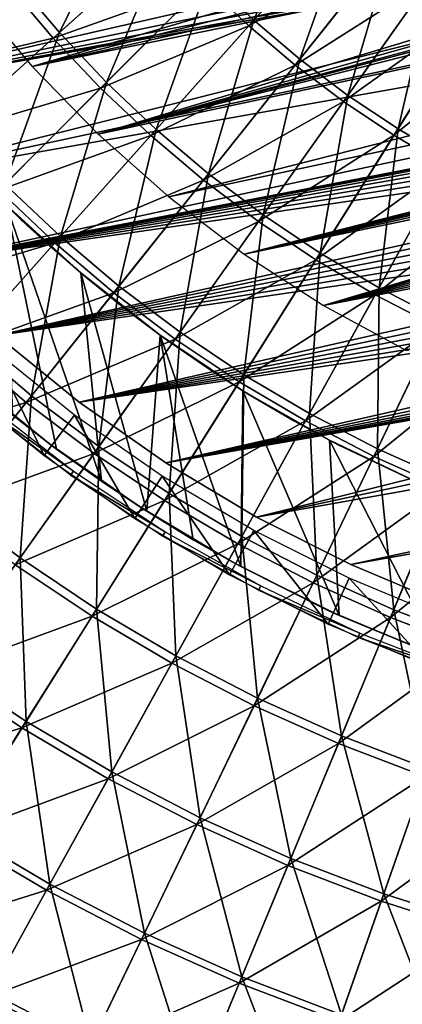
# Model space of a CAD drawing. Header units: millimetres. Extents: x -63 to 63, y -63 to 63.
# Tile 49 of 107: x -18.61 to -11.11, y -34.95 to -15.68. Entities that reach past the tile are written whole.
import ezdxf

# ---------------------------------------------------------------- set-up
doc = ezdxf.new("R2010")
doc.units = ezdxf.units.MM
doc.header["$LTSCALE"] = 106.095679
for name, color, linetype in [('12', 7, 'CONTINUOUS'), ('14', 7, 'CONTINUOUS'), ('16', 7, 'CONTINUOUS'), ('18', 7, 'CONTINUOUS'), ('2', 7, 'CONTINUOUS'), ('21', 7, 'CONTINUOUS'), ('24', 7, 'CONTINUOUS'), ('25', 7, 'CONTINUOUS'), ('4', 7, 'CONTINUOUS'), ('6', 7, 'CONTINUOUS')]:
    doc.layers.add(name, color=color, linetype=linetype)

msp = doc.modelspace()

# ---------------------------------------------------------------- linework, layer by layer
at = {"layer": '12', "linetype": 'Continuous'}
for points in [[(-14.985, -14.985, 12.603), (-12.165, -13.612, 13.614), (-14.121, -15.801, 12.603), (-14.985, -14.985, 12.603)], [(-12.165, -13.612, 13.614), (-11.382, -14.273, 13.614), (-14.121, -15.801, 12.603), (-12.165, -13.612, 13.614)], [(-18.82, -15.009, 11.442), (-15.801, -14.121, 12.603), (-17.949, -16.04, 11.442), (-18.82, -15.009, 11.442)], [(-15.801, -14.121, 12.603), (-14.985, -14.985, 12.603), (-17.949, -16.04, 11.442), (-15.801, -14.121, 12.603)], [(-14.121, -15.801, 12.603), (-11.382, -14.273, 13.614), (-13.213, -16.568, 12.603), (-14.121, -15.801, 12.603)], [(-11.382, -14.273, 13.614), (-10.564, -14.889, 13.614), (-13.213, -16.568, 12.603), (-11.382, -14.273, 13.614)], [(-18.82, -15.009, 11.442), (-17.949, -16.04, 11.442), (-21.023, -16.765, 10.136), (-18.82, -15.009, 11.442)], [(-17.949, -16.04, 11.442), (-14.985, -14.985, 12.603), (-17.022, -17.022, 11.442), (-17.949, -16.04, 11.442)], [(-14.985, -14.985, 12.603), (-14.121, -15.801, 12.603), (-17.022, -17.022, 11.442), (-14.985, -14.985, 12.603)], [(-13.213, -16.568, 12.603), (-10.564, -14.889, 13.614), (-12.263, -17.283, 12.603), (-13.213, -16.568, 12.603)], [(-10.564, -14.889, 13.614), (-9.713, -15.457, 13.614), (-12.263, -17.283, 12.603), (-10.564, -14.889, 13.614)], [(-12.263, -17.283, 12.603), (-9.713, -15.457, 13.614), (-11.275, -17.943, 12.603), (-12.263, -17.283, 12.603)], [(-9.713, -15.457, 13.614), (-8.831, -15.978, 13.614), (-11.275, -17.943, 12.603), (-9.713, -15.457, 13.614)], [(-17.022, -17.022, 11.442), (-14.121, -15.801, 12.603), (-16.04, -17.949, 11.442), (-17.022, -17.022, 11.442)], [(-14.121, -15.801, 12.603), (-13.213, -16.568, 12.603), (-16.04, -17.949, 11.442), (-14.121, -15.801, 12.603)], [(-11.275, -17.943, 12.603), (-8.831, -15.978, 13.614), (-10.251, -18.547, 12.603), (-11.275, -17.943, 12.603)], [(-21.023, -16.765, 10.136), (-17.949, -16.04, 11.442), (-20.05, -17.918, 10.136), (-21.023, -16.765, 10.136)], [(-17.949, -16.04, 11.442), (-17.022, -17.022, 11.442), (-20.05, -17.918, 10.136), (-17.949, -16.04, 11.442)], [(-16.04, -17.949, 11.442), (-13.213, -16.568, 12.603), (-15.009, -18.82, 11.442), (-16.04, -17.949, 11.442)], [(-13.213, -16.568, 12.603), (-12.263, -17.283, 12.603), (-15.009, -18.82, 11.442), (-13.213, -16.568, 12.603)], [(-20.05, -17.918, 10.136), (-17.022, -17.022, 11.442), (-19.014, -19.014, 10.136), (-20.05, -17.918, 10.136)], [(-17.022, -17.022, 11.442), (-16.04, -17.949, 11.442), (-19.014, -19.014, 10.136), (-17.022, -17.022, 11.442)], [(-15.009, -18.82, 11.442), (-12.263, -17.283, 12.603), (-13.93, -19.632, 11.442), (-15.009, -18.82, 11.442)], [(-12.263, -17.283, 12.603), (-11.275, -17.943, 12.603), (-13.93, -19.632, 11.442), (-12.263, -17.283, 12.603)], [(-19.014, -19.014, 10.136), (-16.04, -17.949, 11.442), (-17.918, -20.05, 10.136), (-19.014, -19.014, 10.136)], [(-16.04, -17.949, 11.442), (-15.009, -18.82, 11.442), (-17.918, -20.05, 10.136), (-16.04, -17.949, 11.442)], [(-13.93, -19.632, 11.442), (-11.275, -17.943, 12.603), (-12.807, -20.382, 11.442), (-13.93, -19.632, 11.442)], [(-11.275, -17.943, 12.603), (-10.251, -18.547, 12.603), (-12.807, -20.382, 11.442), (-11.275, -17.943, 12.603)], [(-12.807, -20.382, 11.442), (-10.251, -18.547, 12.603), (-11.644, -21.068, 11.442), (-12.807, -20.382, 11.442)], [(-10.251, -18.547, 12.603), (-9.195, -19.093, 12.603), (-11.644, -21.068, 11.442), (-10.251, -18.547, 12.603)], [(-17.918, -20.05, 10.136), (-15.009, -18.82, 11.442), (-16.765, -21.023, 10.136), (-17.918, -20.05, 10.136)], [(-15.009, -18.82, 11.442), (-13.93, -19.632, 11.442), (-16.765, -21.023, 10.136), (-15.009, -18.82, 11.442)], [(-19.014, -19.014, 10.136), (-17.918, -20.05, 10.136), (-20.956, -20.956, 8.688), (-19.014, -19.014, 10.136)], [(-11.644, -21.068, 11.442), (-9.195, -19.093, 12.603), (-10.444, -21.688, 11.442), (-11.644, -21.068, 11.442)], [(-16.765, -21.023, 10.136), (-13.93, -19.632, 11.442), (-15.56, -21.93, 10.136), (-16.765, -21.023, 10.136)], [(-13.93, -19.632, 11.442), (-12.807, -20.382, 11.442), (-15.56, -21.93, 10.136), (-13.93, -19.632, 11.442)], [(-20.956, -20.956, 8.688), (-17.918, -20.05, 10.136), (-19.748, -22.098, 8.688), (-20.956, -20.956, 8.688)], [(-17.918, -20.05, 10.136), (-16.765, -21.023, 10.136), (-19.748, -22.098, 8.688), (-17.918, -20.05, 10.136)], [(-15.56, -21.93, 10.136), (-12.807, -20.382, 11.442), (-14.306, -22.768, 10.136), (-15.56, -21.93, 10.136)], [(-12.807, -20.382, 11.442), (-11.644, -21.068, 11.442), (-14.306, -22.768, 10.136), (-12.807, -20.382, 11.442)], [(-19.748, -22.098, 8.688), (-16.765, -21.023, 10.136), (-18.478, -23.17, 8.688), (-19.748, -22.098, 8.688)], [(-16.765, -21.023, 10.136), (-15.56, -21.93, 10.136), (-18.478, -23.17, 8.688), (-16.765, -21.023, 10.136)], [(-14.306, -22.768, 10.136), (-11.644, -21.068, 11.442), (-13.007, -23.534, 10.136), (-14.306, -22.768, 10.136)], [(-11.644, -21.068, 11.442), (-10.444, -21.688, 11.442), (-13.007, -23.534, 10.136), (-11.644, -21.068, 11.442)], [(-13.007, -23.534, 10.136), (-10.444, -21.688, 11.442), (-11.667, -24.226, 10.136), (-13.007, -23.534, 10.136)], [(-10.444, -21.688, 11.442), (-9.212, -22.24, 11.442), (-11.667, -24.226, 10.136), (-10.444, -21.688, 11.442)], [(-18.478, -23.17, 8.688), (-15.56, -21.93, 10.136), (-17.149, -24.17, 8.688), (-18.478, -23.17, 8.688)], [(-15.56, -21.93, 10.136), (-14.306, -22.768, 10.136), (-17.149, -24.17, 8.688), (-15.56, -21.93, 10.136)], [(-19.748, -22.098, 8.688), (-18.478, -23.17, 8.688), (-21.526, -24.088, 7.1), (-19.748, -22.098, 8.688)], [(-11.667, -24.226, 10.136), (-9.212, -22.24, 11.442), (-10.29, -24.842, 10.136), (-11.667, -24.226, 10.136)], [(-17.149, -24.17, 8.688), (-14.306, -22.768, 10.136), (-15.767, -25.093, 8.688), (-17.149, -24.17, 8.688)], [(-14.306, -22.768, 10.136), (-13.007, -23.534, 10.136), (-15.767, -25.093, 8.688), (-14.306, -22.768, 10.136)], [(-21.526, -24.088, 7.1), (-18.478, -23.17, 8.688), (-20.142, -25.257, 7.1), (-21.526, -24.088, 7.1)], [(-18.478, -23.17, 8.688), (-17.149, -24.17, 8.688), (-20.142, -25.257, 7.1), (-18.478, -23.17, 8.688)], [(-15.767, -25.093, 8.688), (-13.007, -23.534, 10.136), (-14.335, -25.938, 8.688), (-15.767, -25.093, 8.688)], [(-13.007, -23.534, 10.136), (-11.667, -24.226, 10.136), (-14.335, -25.938, 8.688), (-13.007, -23.534, 10.136)], [(-20.142, -25.257, 7.1), (-17.149, -24.17, 8.688), (-18.694, -26.346, 7.1), (-20.142, -25.257, 7.1)], [(-17.149, -24.17, 8.688), (-15.767, -25.093, 8.688), (-18.694, -26.346, 7.1), (-17.149, -24.17, 8.688)], [(-14.335, -25.938, 8.688), (-11.667, -24.226, 10.136), (-12.859, -26.701, 8.688), (-14.335, -25.938, 8.688)], [(-11.667, -24.226, 10.136), (-10.29, -24.842, 10.136), (-12.859, -26.701, 8.688), (-11.667, -24.226, 10.136)], [(-12.859, -26.701, 8.688), (-10.29, -24.842, 10.136), (-11.341, -27.38, 8.688), (-12.859, -26.701, 8.688)], [(-10.29, -24.842, 10.136), (-8.881, -25.38, 10.136), (-11.341, -27.38, 8.688), (-10.29, -24.842, 10.136)], [(-18.694, -26.346, 7.1), (-15.767, -25.093, 8.688), (-17.187, -27.353, 7.1), (-18.694, -26.346, 7.1)], [(-15.767, -25.093, 8.688), (-14.335, -25.938, 8.688), (-17.187, -27.353, 7.1), (-15.767, -25.093, 8.688)], [(-11.341, -27.38, 8.688), (-8.881, -25.38, 10.136), (-9.788, -27.973, 8.688), (-11.341, -27.38, 8.688)], [(-17.187, -27.353, 7.1), (-14.335, -25.938, 8.688), (-15.626, -28.274, 7.1), (-17.187, -27.353, 7.1)], [(-14.335, -25.938, 8.688), (-12.859, -26.701, 8.688), (-15.626, -28.274, 7.1), (-14.335, -25.938, 8.688)], [(-18.694, -26.346, 7.1), (-17.187, -27.353, 7.1), (-20.189, -28.454, 5.378), (-18.694, -26.346, 7.1)], [(-15.626, -28.274, 7.1), (-12.859, -26.701, 8.688), (-14.016, -29.106, 7.1), (-15.626, -28.274, 7.1)], [(-12.859, -26.701, 8.688), (-11.341, -27.38, 8.688), (-14.016, -29.106, 7.1), (-12.859, -26.701, 8.688)], [(-20.189, -28.454, 5.378), (-17.187, -27.353, 7.1), (-18.562, -29.541, 5.378), (-20.189, -28.454, 5.378)], [(-17.187, -27.353, 7.1), (-15.626, -28.274, 7.1), (-18.562, -29.541, 5.378), (-17.187, -27.353, 7.1)], [(-14.016, -29.106, 7.1), (-11.341, -27.38, 8.688), (-12.362, -29.846, 7.1), (-14.016, -29.106, 7.1)], [(-11.341, -27.38, 8.688), (-9.788, -27.973, 8.688), (-12.362, -29.846, 7.1), (-11.341, -27.38, 8.688)], [(-12.362, -29.846, 7.1), (-9.788, -27.973, 8.688), (-10.67, -30.492, 7.1), (-12.362, -29.846, 7.1)], [(-18.562, -29.541, 5.378), (-15.626, -28.274, 7.1), (-16.876, -30.535, 5.378), (-18.562, -29.541, 5.378)], [(-15.626, -28.274, 7.1), (-14.016, -29.106, 7.1), (-16.876, -30.535, 5.378), (-15.626, -28.274, 7.1)], [(-20.189, -28.454, 5.378), (-18.562, -29.541, 5.378), (-21.631, -30.487, 3.526), (-20.189, -28.454, 5.378)], [(-16.876, -30.535, 5.378), (-14.016, -29.106, 7.1), (-15.138, -31.434, 5.378), (-16.876, -30.535, 5.378)], [(-14.016, -29.106, 7.1), (-12.362, -29.846, 7.1), (-15.138, -31.434, 5.378), (-14.016, -29.106, 7.1)], [(-21.631, -30.487, 3.526), (-18.562, -29.541, 5.378), (-19.888, -31.651, 3.526), (-21.631, -30.487, 3.526)], [(-18.562, -29.541, 5.378), (-16.876, -30.535, 5.378), (-19.888, -31.651, 3.526), (-18.562, -29.541, 5.378)], [(-15.138, -31.434, 5.378), (-12.362, -29.846, 7.1), (-13.351, -32.233, 5.378), (-15.138, -31.434, 5.378)], [(-12.362, -29.846, 7.1), (-10.67, -30.492, 7.1), (-13.351, -32.233, 5.378), (-12.362, -29.846, 7.1)], [(-19.888, -31.651, 3.526), (-16.876, -30.535, 5.378), (-18.082, -32.717, 3.526), (-19.888, -31.651, 3.526)], [(-16.876, -30.535, 5.378), (-15.138, -31.434, 5.378), (-18.082, -32.717, 3.526), (-16.876, -30.535, 5.378)], [(-13.351, -32.233, 5.378), (-10.67, -30.492, 7.1), (-11.523, -32.931, 5.378), (-13.351, -32.233, 5.378)], [(-10.67, -30.492, 7.1), (-8.943, -31.042, 7.1), (-11.523, -32.931, 5.378), (-10.67, -30.492, 7.1)], [(-11.523, -32.931, 5.378), (-8.943, -31.042, 7.1), (-9.658, -33.525, 5.378), (-11.523, -32.931, 5.378)], [(-18.082, -32.717, 3.526), (-15.138, -31.434, 5.378), (-16.219, -33.679, 3.526), (-18.082, -32.717, 3.526)], [(-15.138, -31.434, 5.378), (-13.351, -32.233, 5.378), (-16.219, -33.679, 3.526), (-15.138, -31.434, 5.378)], [(-19.888, -31.651, 3.526), (-18.082, -32.717, 3.526), (-21.162, -33.679, 1.548), (-19.888, -31.651, 3.526)], [(-16.219, -33.679, 3.526), (-13.351, -32.233, 5.378), (-14.305, -34.536, 3.526), (-16.219, -33.679, 3.526)], [(-13.351, -32.233, 5.378), (-11.523, -32.931, 5.378), (-14.305, -34.536, 3.526), (-13.351, -32.233, 5.378)], [(-21.162, -33.679, 1.548), (-18.082, -32.717, 3.526), (-19.24, -34.812, 1.548), (-21.162, -33.679, 1.548)], [(-18.082, -32.717, 3.526), (-16.219, -33.679, 3.526), (-19.24, -34.812, 1.548), (-18.082, -32.717, 3.526)], [(-14.305, -34.536, 3.526), (-11.523, -32.931, 5.378), (-12.346, -35.283, 3.526), (-14.305, -34.536, 3.526)], [(-11.523, -32.931, 5.378), (-9.658, -33.525, 5.378), (-12.346, -35.283, 3.526), (-11.523, -32.931, 5.378)], [(-12.346, -35.283, 3.526), (-9.658, -33.525, 5.378), (-10.348, -35.92, 3.526), (-12.346, -35.283, 3.526)], [(-19.24, -34.812, 1.548), (-16.219, -33.679, 3.526), (-17.258, -35.836, 1.548), (-19.24, -34.812, 1.548)], [(-16.219, -33.679, 3.526), (-14.305, -34.536, 3.526), (-17.258, -35.836, 1.548), (-16.219, -33.679, 3.526)], [(-17.258, -35.836, 1.548), (-14.305, -34.536, 3.526), (-15.221, -36.748, 1.548), (-17.258, -35.836, 1.548)], [(-14.305, -34.536, 3.526), (-12.346, -35.283, 3.526), (-15.221, -36.748, 1.548), (-14.305, -34.536, 3.526)], [(-19.24, -34.812, 1.548), (-17.258, -35.836, 1.548), (-20.348, -36.816, -0.549), (-19.24, -34.812, 1.548)]]:
    msp.add_3dface(points, dxfattribs=at)
at = {"layer": '14', "color": 251, "linetype": 'Continuous', "true_color": 0x4c4c4c}
for points in [[(-18.023, -23.983, -36), (-19.685, -22.639, -36), (-18.74, -23.42, -236), (-18.023, -23.983, -36)], [(-17.883, -24.083, -236), (-18.023, -23.983, -36), (-18.74, -23.42, -236), (-17.883, -24.083, -236)], [(-16.273, -25.203, -36), (-18.023, -23.983, -36), (-17.007, -24.711, -236), (-16.273, -25.203, -36)], [(-17.007, -24.711, -236), (-18.023, -23.983, -36), (-17.883, -24.083, -236), (-17.007, -24.711, -236)], [(-16.118, -25.302, -236), (-16.273, -25.203, -36), (-17.007, -24.711, -236), (-16.118, -25.302, -236)], [(-14.447, -26.293, -36), (-16.273, -25.203, -36), (-15.209, -25.859, -236), (-14.447, -26.293, -36)], [(-15.209, -25.859, -236), (-16.273, -25.203, -36), (-16.118, -25.302, -236), (-15.209, -25.859, -236)], [(-14.276, -26.385, -236), (-14.447, -26.293, -36), (-15.209, -25.859, -236), (-14.276, -26.385, -236)], [(-12.552, -27.248, -36), (-14.447, -26.293, -36), (-14.276, -26.385, -236), (-12.552, -27.248, -36)], [(-12.35, -27.338, -236), (-12.552, -27.248, -36), (-14.276, -26.385, -236), (-12.35, -27.338, -236)], [(-10.594, -28.067, -36), (-12.552, -27.248, -36), (-12.35, -27.338, -236), (-10.594, -28.067, -36)], [(-10.369, -28.15, -236), (-10.594, -28.067, -36), (-12.35, -27.338, -236), (-10.369, -28.15, -236)]]:
    msp.add_3dface(points, dxfattribs=at)
at = {"layer": '16', "color": 251, "linetype": 'Continuous', "true_color": 0x4c4c4c}
for points in [[(-18.468, -19.696, -222.797), (-18.457, -19.706, -222.5), (-18.873, -19.306, -236), (-18.468, -19.696, -222.797)], [(-18.873, -19.306, -236), (-18.457, -19.706, -222.5), (-17.408, -20.634, -236), (-18.873, -19.306, -236)], [(-18.508, -19.659, -223.084), (-18.468, -19.696, -222.797), (-18.873, -19.306, -236), (-18.508, -19.659, -223.084)], [(-18.576, -19.594, -223.361), (-18.508, -19.659, -223.084), (-18.873, -19.306, -236), (-18.576, -19.594, -223.361)], [(-18.676, -19.499, -223.633), (-18.576, -19.594, -223.361), (-18.873, -19.306, -236), (-18.676, -19.499, -223.633)], [(-18.79, -19.389, -36), (-18.061, -20.069, -36), (-18.676, -19.499, -206.866), (-18.79, -19.389, -36)], [(-18.577, -19.594, -221.639), (-18.676, -19.499, -221.366), (-18.676, -19.499, -209.133), (-18.577, -19.594, -221.639)], [(-18.576, -19.594, -208.861), (-18.577, -19.594, -221.639), (-18.676, -19.499, -209.133), (-18.576, -19.594, -208.861)], [(-18.676, -19.499, -206.866), (-18.061, -20.069, -36), (-18.577, -19.594, -207.139), (-18.676, -19.499, -206.866)], [(-18.508, -19.659, -221.915), (-18.577, -19.594, -221.639), (-18.576, -19.594, -208.861), (-18.508, -19.659, -221.915)], [(-18.577, -19.594, -207.139), (-18.061, -20.069, -36), (-18.508, -19.659, -207.415), (-18.577, -19.594, -207.139)], [(-18.508, -19.659, -208.584), (-18.508, -19.659, -221.915), (-18.576, -19.594, -208.861), (-18.508, -19.659, -208.584)], [(-18.468, -19.696, -222.202), (-18.508, -19.659, -221.915), (-18.508, -19.659, -208.584), (-18.468, -19.696, -222.202)], [(-18.468, -19.696, -208.297), (-18.468, -19.696, -222.202), (-18.508, -19.659, -208.584), (-18.468, -19.696, -208.297)], [(-18.508, -19.659, -207.415), (-18.061, -20.069, -36), (-18.468, -19.696, -207.702), (-18.508, -19.659, -207.415)], [(-18.457, -19.706, -222.5), (-18.468, -19.696, -222.202), (-18.457, -19.706, -208), (-18.457, -19.706, -222.5)], [(-18.457, -19.706, -208), (-18.468, -19.696, -222.202), (-18.468, -19.696, -208.297), (-18.457, -19.706, -208)], [(-18.061, -20.069, -36), (-18.457, -19.706, -208), (-18.468, -19.696, -207.702), (-18.061, -20.069, -36)], [(-17.408, -20.634, -236), (-18.457, -19.706, -222.5), (-18.061, -20.069, -36), (-17.408, -20.634, -236)], [(-18.061, -20.069, -36), (-18.457, -19.706, -222.5), (-18.457, -19.706, -208), (-18.061, -20.069, -36)], [(-17.309, -20.722, -36), (-17.408, -20.634, -236), (-18.061, -20.069, -36), (-17.309, -20.722, -36)], [(-15.854, -21.853, -236), (-17.408, -20.634, -236), (-16.534, -21.345, -36), (-15.854, -21.853, -236)], [(-16.534, -21.345, -36), (-17.408, -20.634, -236), (-17.309, -20.722, -36), (-16.534, -21.345, -36)], [(-15.737, -21.939, -36), (-15.854, -21.853, -236), (-16.534, -21.345, -36), (-15.737, -21.939, -36)], [(-14.235, -22.943, -236), (-15.854, -21.853, -236), (-14.921, -22.502, -36), (-14.235, -22.943, -236)], [(-14.921, -22.502, -36), (-15.854, -21.853, -236), (-15.737, -21.939, -36), (-14.921, -22.502, -36)], [(-14.086, -23.034, -36), (-14.235, -22.943, -236), (-14.921, -22.502, -36), (-14.086, -23.034, -36)], [(-12.537, -23.912, -236), (-14.235, -22.943, -236), (-13.234, -23.534, -36), (-12.537, -23.912, -236)], [(-13.234, -23.534, -36), (-14.235, -22.943, -236), (-14.086, -23.034, -36), (-13.234, -23.534, -36)], [(-12.366, -24.001, -36), (-12.537, -23.912, -236), (-13.234, -23.534, -36), (-12.366, -24.001, -36)], [(-10.765, -24.76, -236), (-12.537, -23.912, -236), (-12.366, -24.001, -36), (-10.765, -24.76, -236)], [(-10.585, -24.839, -36), (-10.765, -24.76, -236), (-12.366, -24.001, -36), (-10.585, -24.839, -36)]]:
    msp.add_3dface(points, dxfattribs=at)
at = {"layer": '18', "color": 251, "linetype": 'Continuous', "true_color": 0x4c4c4c}
for points in [[(-17.007, -24.711, -236), (-17.883, -24.083, -236), (-18.873, -19.306, -236), (-17.007, -24.711, -236)], [(-17.007, -24.711, -236), (-18.873, -19.306, -236), (-17.408, -20.634, -236), (-17.007, -24.711, -236)], [(-17.883, -24.083, -236), (-18.74, -23.42, -236), (-18.873, -19.306, -236), (-17.883, -24.083, -236)], [(-16.118, -25.302, -236), (-17.007, -24.711, -236), (-17.408, -20.634, -236), (-16.118, -25.302, -236)], [(-16.118, -25.302, -236), (-17.408, -20.634, -236), (-15.854, -21.853, -236), (-16.118, -25.302, -236)], [(-15.209, -25.859, -236), (-16.118, -25.302, -236), (-15.854, -21.853, -236), (-15.209, -25.859, -236)], [(-14.276, -26.385, -236), (-15.209, -25.859, -236), (-15.854, -21.853, -236), (-14.276, -26.385, -236)], [(-14.276, -26.385, -236), (-15.854, -21.853, -236), (-14.235, -22.943, -236), (-14.276, -26.385, -236)], [(-12.35, -27.338, -236), (-14.276, -26.385, -236), (-14.235, -22.943, -236), (-12.35, -27.338, -236)], [(-12.35, -27.338, -236), (-14.235, -22.943, -236), (-12.537, -23.912, -236), (-12.35, -27.338, -236)], [(-10.369, -28.15, -236), (-12.35, -27.338, -236), (-12.537, -23.912, -236), (-10.369, -28.15, -236)], [(-10.369, -28.15, -236), (-12.537, -23.912, -236), (-10.765, -24.76, -236), (-10.369, -28.15, -236)]]:
    msp.add_3dface(points, dxfattribs=at)
at = {"layer": '2', "color": 4, "linetype": 'Continuous'}
for points in [[(-18.124, -24.211, -29.793), (-19.159, -22.111, -0.193), (-19.805, -22.856, -29.793), (-18.124, -24.211, -29.793)], [(-17.533, -23.421, -0.193), (-19.159, -22.111, -0.193), (-18.124, -24.211, -29.793), (-17.533, -23.421, -0.193)], [(-16.351, -25.442, -29.793), (-17.533, -23.421, -0.193), (-18.124, -24.211, -29.793), (-16.351, -25.442, -29.793)], [(-15.817, -24.612, -0.193), (-17.533, -23.421, -0.193), (-16.351, -25.442, -29.793), (-15.817, -24.612, -0.193)], [(-14.494, -26.544, -29.793), (-15.817, -24.612, -0.193), (-16.351, -25.442, -29.793), (-14.494, -26.544, -29.793)], [(-14.021, -25.678, -0.193), (-15.817, -24.612, -0.193), (-14.494, -26.544, -29.793), (-14.021, -25.678, -0.193)], [(-12.563, -27.51, -29.793), (-14.021, -25.678, -0.193), (-14.494, -26.544, -29.793), (-12.563, -27.51, -29.793)], [(-12.154, -26.613, -0.193), (-14.021, -25.678, -0.193), (-12.563, -27.51, -29.793), (-12.154, -26.613, -0.193)], [(-10.569, -28.336, -29.793), (-12.154, -26.613, -0.193), (-12.563, -27.51, -29.793), (-10.569, -28.336, -29.793)], [(-10.224, -27.412, -0.193), (-12.154, -26.613, -0.193), (-10.569, -28.336, -29.793), (-10.224, -27.412, -0.193)]]:
    msp.add_3dface(points, dxfattribs=at)
at = {"layer": '21', "linetype": 'Continuous'}
for points in [[(22.92, -9.341, -201), (23.554, -7.602, -201), (-17.069, -17.922, -201), (22.92, -9.341, -201)], [(-17.069, -17.922, -201), (23.554, -7.602, -201), (2.728, -12.711, -201), (-17.069, -17.922, -201)], [(-15.682, -19.148, -201), (22.92, -9.341, -201), (-17.069, -17.922, -201), (-15.682, -19.148, -201)], [(22.157, -11.028, -201), (22.92, -9.341, -201), (-15.682, -19.148, -201), (22.157, -11.028, -201)], [(-14.207, -20.266, -201), (22.157, -11.028, -201), (-15.682, -19.148, -201), (-14.207, -20.266, -201)], [(22.157, -11.028, -201), (-14.207, -20.266, -201), (3.399, -15.839, -201), (22.157, -11.028, -201)], [(-19.549, -15.178, -201), (-18.361, -16.597, -201), (-3.993, -12.372, -201), (-19.549, -15.178, -201)], [(-3.993, -12.372, -201), (-18.361, -16.597, -201), (-2.9, -12.672, -201), (-3.993, -12.372, -201)], [(-2.9, -12.672, -201), (-18.361, -16.597, -201), (-1.784, -12.877, -201), (-2.9, -12.672, -201)], [(1.609, -12.9, -201), (-17.069, -17.922, -201), (2.728, -12.711, -201), (1.609, -12.9, -201)], [(-1.784, -12.877, -201), (-18.361, -16.597, -201), (-0.655, -12.983, -201), (-1.784, -12.877, -201)], [(0.479, -12.991, -201), (-17.069, -17.922, -201), (1.609, -12.9, -201), (0.479, -12.991, -201)], [(-18.361, -16.597, -201), (-17.069, -17.922, -201), (-0.655, -12.983, -201), (-18.361, -16.597, -201)], [(-0.655, -12.983, -201), (-17.069, -17.922, -201), (0.479, -12.991, -201), (-0.655, -12.983, -201)], [(3.399, -15.839, -201), (-14.207, -20.266, -201), (3.078, -15.931, -201), (3.399, -15.839, -201)], [(3.078, -15.931, -201), (-14.207, -20.266, -201), (2.772, -16.063, -201), (3.078, -15.931, -201)], [(2.772, -16.063, -201), (-14.207, -20.266, -201), (2.486, -16.234, -201), (2.772, -16.063, -201)], [(2.486, -16.234, -201), (-14.207, -20.266, -201), (2.224, -16.441, -201), (2.486, -16.234, -201)], [(2.224, -16.441, -201), (-14.207, -20.266, -201), (1.992, -16.68, -201), (2.224, -16.441, -201)], [(1.992, -16.68, -201), (-14.207, -20.266, -201), (1.793, -16.948, -201), (1.992, -16.68, -201)], [(-14.207, -20.266, -201), (-12.653, -21.271, -201), (1.793, -16.948, -201), (-14.207, -20.266, -201)], [(1.793, -16.948, -201), (-12.653, -21.271, -201), (1.63, -17.239, -201), (1.793, -16.948, -201)], [(1.63, -17.239, -201), (-12.653, -21.271, -201), (1.507, -17.549, -201), (1.63, -17.239, -201)], [(1.507, -17.549, -201), (-12.653, -21.271, -201), (1.426, -17.873, -201), (1.507, -17.549, -201)], [(1.426, -17.873, -201), (-12.653, -21.271, -201), (1.387, -18.204, -201), (1.426, -17.873, -201)], [(1.387, -18.204, -201), (-12.653, -21.271, -201), (1.392, -18.538, -201), (1.387, -18.204, -201)], [(-12.653, -21.271, -201), (-11.028, -22.157, -201), (1.392, -18.538, -201), (-12.653, -21.271, -201)]]:
    msp.add_3dface(points, dxfattribs=at)
at = {"layer": '24', "linetype": 'Continuous'}
for points in [[(-21.97, -18.929, -238), (2.728, -12.711, -238), (27.802, -8.248, -238), (-21.97, -18.929, -238)], [(27.143, -10.211, -238), (-21.97, -18.929, -238), (27.802, -8.248, -238), (27.143, -10.211, -238)], [(-20.564, -20.448, -238), (-21.97, -18.929, -238), (27.143, -10.211, -238), (-20.564, -20.448, -238)], [(-20.564, -20.448, -238), (27.143, -10.211, -238), (3.399, -15.839, -238), (-20.564, -20.448, -238)], [(-24.44, -15.61, -238), (-2.9, -12.672, -238), (-23.264, -17.314, -238), (-24.44, -15.61, -238)], [(-2.9, -12.672, -238), (-1.784, -12.877, -238), (-23.264, -17.314, -238), (-2.9, -12.672, -238)], [(1.609, -12.9, -238), (2.728, -12.711, -238), (-23.264, -17.314, -238), (1.609, -12.9, -238)], [(-23.264, -17.314, -238), (2.728, -12.711, -238), (-21.97, -18.929, -238), (-23.264, -17.314, -238)], [(-1.784, -12.877, -238), (-0.655, -12.983, -238), (-23.264, -17.314, -238), (-1.784, -12.877, -238)], [(0.479, -12.991, -238), (1.609, -12.9, -238), (-23.264, -17.314, -238), (0.479, -12.991, -238)], [(-0.655, -12.983, -238), (0.479, -12.991, -238), (-23.264, -17.314, -238), (-0.655, -12.983, -238)], [(3.078, -15.931, -238), (-20.564, -20.448, -238), (3.399, -15.839, -238), (3.078, -15.931, -238)], [(2.772, -16.063, -238), (-20.564, -20.448, -238), (3.078, -15.931, -238), (2.772, -16.063, -238)], [(2.486, -16.234, -238), (-20.564, -20.448, -238), (2.772, -16.063, -238), (2.486, -16.234, -238)], [(2.224, -16.441, -238), (-20.564, -20.448, -238), (2.486, -16.234, -238), (2.224, -16.441, -238)], [(1.992, -16.68, -238), (-20.564, -20.448, -238), (2.224, -16.441, -238), (1.992, -16.68, -238)], [(1.793, -16.948, -238), (-20.564, -20.448, -238), (1.992, -16.68, -238), (1.793, -16.948, -238)], [(1.63, -17.239, -238), (-20.564, -20.448, -238), (1.793, -16.948, -238), (1.63, -17.239, -238)], [(-19.053, -21.863, -238), (-20.564, -20.448, -238), (1.63, -17.239, -238), (-19.053, -21.863, -238)], [(1.507, -17.549, -238), (-19.053, -21.863, -238), (1.63, -17.239, -238), (1.507, -17.549, -238)], [(21.863, -19.053, -238), (-13.97, -25.414, -238), (23.167, -17.444, -238), (21.863, -19.053, -238)], [(23.167, -17.444, -238), (-13.97, -25.414, -238), (4.469, -20.826, -238), (23.167, -17.444, -238)], [(1.426, -17.873, -238), (-19.053, -21.863, -238), (1.507, -17.549, -238), (1.426, -17.873, -238)], [(1.387, -18.204, -238), (-19.053, -21.863, -238), (1.426, -17.873, -238), (1.387, -18.204, -238)], [(1.392, -18.538, -238), (-19.053, -21.863, -238), (1.387, -18.204, -238), (1.392, -18.538, -238)], [(1.441, -18.868, -238), (-19.053, -21.863, -238), (1.392, -18.538, -238), (1.441, -18.868, -238)], [(-17.444, -23.167, -238), (-19.053, -21.863, -238), (1.441, -18.868, -238), (-17.444, -23.167, -238)], [(-17.444, -23.167, -238), (1.441, -18.868, -238), (1.532, -19.189, -238), (-17.444, -23.167, -238)], [(-12.121, -26.345, -238), (-13.97, -25.414, -238), (21.863, -19.053, -238), (-12.121, -26.345, -238)], [(20.448, -20.564, -238), (-12.121, -26.345, -238), (21.863, -19.053, -238), (20.448, -20.564, -238)], [(1.664, -19.495, -238), (-17.444, -23.167, -238), (1.532, -19.189, -238), (1.664, -19.495, -238)], [(1.835, -19.781, -238), (-17.444, -23.167, -238), (1.664, -19.495, -238), (1.835, -19.781, -238)], [(2.042, -20.043, -238), (-17.444, -23.167, -238), (1.835, -19.781, -238), (2.042, -20.043, -238)], [(2.282, -20.275, -238), (-17.444, -23.167, -238), (2.042, -20.043, -238), (2.282, -20.275, -238)], [(-15.747, -24.352, -238), (-17.444, -23.167, -238), (2.282, -20.275, -238), (-15.747, -24.352, -238)], [(2.549, -20.474, -238), (-15.747, -24.352, -238), (2.282, -20.275, -238), (2.549, -20.474, -238)], [(2.841, -20.636, -238), (-15.747, -24.352, -238), (2.549, -20.474, -238), (2.841, -20.636, -238)], [(-10.211, -27.143, -238), (-12.121, -26.345, -238), (20.448, -20.564, -238), (-10.211, -27.143, -238)], [(3.151, -20.759, -238), (-15.747, -24.352, -238), (2.841, -20.636, -238), (3.151, -20.759, -238)], [(3.474, -20.841, -238), (-15.747, -24.352, -238), (3.151, -20.759, -238), (3.474, -20.841, -238)], [(-13.97, -25.414, -238), (-15.747, -24.352, -238), (4.469, -20.826, -238), (-13.97, -25.414, -238)], [(4.469, -20.826, -238), (-15.747, -24.352, -238), (4.139, -20.874, -238), (4.469, -20.826, -238)], [(3.806, -20.879, -238), (-15.747, -24.352, -238), (3.474, -20.841, -238), (3.806, -20.879, -238)], [(4.139, -20.874, -238), (-15.747, -24.352, -238), (3.806, -20.879, -238), (4.139, -20.874, -238)]]:
    msp.add_3dface(points, dxfattribs=at)
at = {"layer": '25', "linetype": 'Continuous'}
for points in [[(-19.053, -21.863, -238), (-17.444, -23.167, -238), (-19.053, -21.863, -236), (-19.053, -21.863, -238)], [(-19.053, -21.863, -236), (-17.444, -23.167, -238), (-17.444, -23.167, -236), (-19.053, -21.863, -236)], [(-17.444, -23.167, -238), (-15.747, -24.352, -238), (-17.444, -23.167, -236), (-17.444, -23.167, -238)], [(-17.444, -23.167, -236), (-15.747, -24.352, -238), (-15.747, -24.352, -236), (-17.444, -23.167, -236)], [(-15.747, -24.352, -238), (-13.97, -25.414, -238), (-15.747, -24.352, -236), (-15.747, -24.352, -238)], [(-15.747, -24.352, -236), (-13.97, -25.414, -238), (-13.97, -25.414, -236), (-15.747, -24.352, -236)], [(-13.97, -25.414, -238), (-12.121, -26.345, -238), (-13.97, -25.414, -236), (-13.97, -25.414, -238)], [(-13.97, -25.414, -236), (-12.121, -26.345, -238), (-12.121, -26.345, -236), (-13.97, -25.414, -236)], [(-12.121, -26.345, -238), (-10.211, -27.143, -238), (-12.121, -26.345, -236), (-12.121, -26.345, -238)], [(-12.121, -26.345, -236), (-10.211, -27.143, -238), (-10.211, -27.143, -236), (-12.121, -26.345, -236)]]:
    msp.add_3dface(points, dxfattribs=at)
at = {"layer": '4', "color": 251, "linetype": 'Continuous', "true_color": 0x4c4c4c}
for points in [[(-19.257, -23.199, -35.754), (-17.553, -24.513, -35.754), (-19.319, -23.273, -30.203), (-19.257, -23.199, -35.754)], [(-19.319, -23.273, -30.203), (-17.553, -24.513, -35.754), (-17.609, -24.592, -30.203), (-19.319, -23.273, -30.203)], [(-17.553, -24.513, -35.754), (-15.759, -25.703, -35.754), (-17.609, -24.592, -30.203), (-17.553, -24.513, -35.754)], [(-17.609, -24.592, -30.203), (-15.759, -25.703, -35.754), (-15.81, -25.786, -30.203), (-17.609, -24.592, -30.203)], [(-15.759, -25.703, -35.754), (-13.885, -26.762, -35.754), (-15.81, -25.786, -30.203), (-15.759, -25.703, -35.754)], [(-15.81, -25.786, -30.203), (-13.885, -26.762, -35.754), (-13.93, -26.848, -30.203), (-15.81, -25.786, -30.203)], [(-13.885, -26.762, -35.754), (-11.941, -27.684, -35.754), (-13.93, -26.848, -30.203), (-13.885, -26.762, -35.754)], [(-13.93, -26.848, -30.203), (-11.941, -27.684, -35.754), (-11.979, -27.773, -30.203), (-13.93, -26.848, -30.203)], [(-11.941, -27.684, -35.754), (-9.935, -28.465, -35.754), (-11.979, -27.773, -30.203), (-11.941, -27.684, -35.754)], [(-11.979, -27.773, -30.203), (-9.935, -28.465, -35.754), (-9.967, -28.557, -30.203), (-11.979, -27.773, -30.203)]]:
    msp.add_3dface(points, dxfattribs=at)
at = {"layer": '6', "linetype": 'Continuous'}
for points in [[(-14.021, -15.689, 14.255), (-12.812, -12.812, 15.227), (-14.879, -14.879, 14.255), (-14.021, -15.689, 14.255)], [(-12.074, -13.51, 15.227), (-12.812, -12.812, 15.227), (-14.021, -15.689, 14.255), (-12.074, -13.51, 15.227)], [(-17.83, -15.934, 13.14), (-16.451, -13.119, 14.255), (-18.695, -14.909, 13.14), (-17.83, -15.934, 13.14)], [(-15.689, -14.021, 14.255), (-16.451, -13.119, 14.255), (-17.83, -15.934, 13.14), (-15.689, -14.021, 14.255)], [(-13.119, -16.451, 14.255), (-12.074, -13.51, 15.227), (-14.021, -15.689, 14.255), (-13.119, -16.451, 14.255)], [(-11.297, -14.166, 15.227), (-12.074, -13.51, 15.227), (-13.119, -16.451, 14.255), (-11.297, -14.166, 15.227)], [(-16.908, -16.908, 13.14), (-15.689, -14.021, 14.255), (-17.83, -15.934, 13.14), (-16.908, -16.908, 13.14)], [(-14.879, -14.879, 14.255), (-15.689, -14.021, 14.255), (-16.908, -16.908, 13.14), (-14.879, -14.879, 14.255)], [(-12.176, -17.161, 14.255), (-11.297, -14.166, 15.227), (-13.119, -16.451, 14.255), (-12.176, -17.161, 14.255)], [(-10.485, -14.777, 15.227), (-11.297, -14.166, 15.227), (-12.176, -17.161, 14.255), (-10.485, -14.777, 15.227)], [(-11.195, -17.816, 14.255), (-10.485, -14.777, 15.227), (-12.176, -17.161, 14.255), (-11.195, -17.816, 14.255)], [(-9.64, -15.342, 15.227), (-10.485, -14.777, 15.227), (-11.195, -17.816, 14.255), (-9.64, -15.342, 15.227)], [(-17.83, -15.934, 13.14), (-18.695, -14.909, 13.14), (-19.926, -17.807, 11.884), (-17.83, -15.934, 13.14)], [(-15.934, -17.83, 13.14), (-14.879, -14.879, 14.255), (-16.908, -16.908, 13.14), (-15.934, -17.83, 13.14)], [(-14.021, -15.689, 14.255), (-14.879, -14.879, 14.255), (-15.934, -17.83, 13.14), (-14.021, -15.689, 14.255)], [(-10.178, -18.416, 14.255), (-9.64, -15.342, 15.227), (-11.195, -17.816, 14.255), (-10.178, -18.416, 14.255)], [(-14.909, -18.695, 13.14), (-14.021, -15.689, 14.255), (-15.934, -17.83, 13.14), (-14.909, -18.695, 13.14)], [(-13.119, -16.451, 14.255), (-14.021, -15.689, 14.255), (-14.909, -18.695, 13.14), (-13.119, -16.451, 14.255)], [(-18.897, -18.897, 11.884), (-17.83, -15.934, 13.14), (-19.926, -17.807, 11.884), (-18.897, -18.897, 11.884)], [(-16.908, -16.908, 13.14), (-17.83, -15.934, 13.14), (-18.897, -18.897, 11.884), (-16.908, -16.908, 13.14)], [(-13.837, -19.502, 13.14), (-13.119, -16.451, 14.255), (-14.909, -18.695, 13.14), (-13.837, -19.502, 13.14)], [(-12.176, -17.161, 14.255), (-13.119, -16.451, 14.255), (-13.837, -19.502, 13.14), (-12.176, -17.161, 14.255)], [(-17.807, -19.926, 11.884), (-16.908, -16.908, 13.14), (-18.897, -18.897, 11.884), (-17.807, -19.926, 11.884)], [(-15.934, -17.83, 13.14), (-16.908, -16.908, 13.14), (-17.807, -19.926, 11.884), (-15.934, -17.83, 13.14)], [(-12.722, -20.247, 13.14), (-12.176, -17.161, 14.255), (-13.837, -19.502, 13.14), (-12.722, -20.247, 13.14)], [(-11.195, -17.816, 14.255), (-12.176, -17.161, 14.255), (-12.722, -20.247, 13.14), (-11.195, -17.816, 14.255)], [(-16.662, -20.893, 11.884), (-15.934, -17.83, 13.14), (-17.807, -19.926, 11.884), (-16.662, -20.893, 11.884)], [(-14.909, -18.695, 13.14), (-15.934, -17.83, 13.14), (-16.662, -20.893, 11.884), (-14.909, -18.695, 13.14)], [(-11.567, -20.928, 13.14), (-11.195, -17.816, 14.255), (-12.722, -20.247, 13.14), (-11.567, -20.928, 13.14)], [(-10.178, -18.416, 14.255), (-11.195, -17.816, 14.255), (-11.567, -20.928, 13.14), (-10.178, -18.416, 14.255)], [(-10.375, -21.544, 13.14), (-10.178, -18.416, 14.255), (-11.567, -20.928, 13.14), (-10.375, -21.544, 13.14)], [(-15.464, -21.795, 11.884), (-14.909, -18.695, 13.14), (-16.662, -20.893, 11.884), (-15.464, -21.795, 11.884)], [(-13.837, -19.502, 13.14), (-14.909, -18.695, 13.14), (-15.464, -21.795, 11.884), (-13.837, -19.502, 13.14)], [(-17.807, -19.926, 11.884), (-18.897, -18.897, 11.884), (-19.637, -21.974, 10.491), (-17.807, -19.926, 11.884)], [(-14.218, -22.628, 11.884), (-13.837, -19.502, 13.14), (-15.464, -21.795, 11.884), (-14.218, -22.628, 11.884)], [(-12.722, -20.247, 13.14), (-13.837, -19.502, 13.14), (-14.218, -22.628, 11.884), (-12.722, -20.247, 13.14)], [(-18.374, -23.04, 10.491), (-17.807, -19.926, 11.884), (-19.637, -21.974, 10.491), (-18.374, -23.04, 10.491)], [(-16.662, -20.893, 11.884), (-17.807, -19.926, 11.884), (-18.374, -23.04, 10.491), (-16.662, -20.893, 11.884)], [(-12.927, -23.389, 11.884), (-12.722, -20.247, 13.14), (-14.218, -22.628, 11.884), (-12.927, -23.389, 11.884)], [(-11.567, -20.928, 13.14), (-12.722, -20.247, 13.14), (-12.927, -23.389, 11.884), (-11.567, -20.928, 13.14)], [(-17.053, -24.034, 10.491), (-16.662, -20.893, 11.884), (-18.374, -23.04, 10.491), (-17.053, -24.034, 10.491)], [(-15.464, -21.795, 11.884), (-16.662, -20.893, 11.884), (-17.053, -24.034, 10.491), (-15.464, -21.795, 11.884)], [(-11.595, -24.077, 11.884), (-11.567, -20.928, 13.14), (-12.927, -23.389, 11.884), (-11.595, -24.077, 11.884)], [(-10.375, -21.544, 13.14), (-11.567, -20.928, 13.14), (-11.595, -24.077, 11.884), (-10.375, -21.544, 13.14)], [(-10.227, -24.69, 11.884), (-10.375, -21.544, 13.14), (-11.595, -24.077, 11.884), (-10.227, -24.69, 11.884)], [(-15.679, -24.953, 10.491), (-15.464, -21.795, 11.884), (-17.053, -24.034, 10.491), (-15.679, -24.953, 10.491)], [(-14.218, -22.628, 11.884), (-15.464, -21.795, 11.884), (-15.679, -24.953, 10.491), (-14.218, -22.628, 11.884)], [(-18.374, -23.04, 10.491), (-19.637, -21.974, 10.491), (-20.041, -25.131, 8.963), (-18.374, -23.04, 10.491)], [(-14.255, -25.793, 10.491), (-14.218, -22.628, 11.884), (-15.679, -24.953, 10.491), (-14.255, -25.793, 10.491)], [(-12.927, -23.389, 11.884), (-14.218, -22.628, 11.884), (-14.255, -25.793, 10.491), (-12.927, -23.389, 11.884)], [(-18.6, -26.215, 8.963), (-18.374, -23.04, 10.491), (-20.041, -25.131, 8.963), (-18.6, -26.215, 8.963)], [(-17.053, -24.034, 10.491), (-18.374, -23.04, 10.491), (-18.6, -26.215, 8.963), (-17.053, -24.034, 10.491)], [(-12.786, -26.551, 10.491), (-12.927, -23.389, 11.884), (-14.255, -25.793, 10.491), (-12.786, -26.551, 10.491)], [(-11.595, -24.077, 11.884), (-12.927, -23.389, 11.884), (-12.786, -26.551, 10.491), (-11.595, -24.077, 11.884)], [(-17.101, -27.217, 8.963), (-17.053, -24.034, 10.491), (-18.6, -26.215, 8.963), (-17.101, -27.217, 8.963)], [(-15.679, -24.953, 10.491), (-17.053, -24.034, 10.491), (-17.101, -27.217, 8.963), (-15.679, -24.953, 10.491)], [(-11.278, -27.227, 10.491), (-11.595, -24.077, 11.884), (-12.786, -26.551, 10.491), (-11.278, -27.227, 10.491)], [(-10.227, -24.69, 11.884), (-11.595, -24.077, 11.884), (-11.278, -27.227, 10.491), (-10.227, -24.69, 11.884)], [(-9.733, -27.816, 10.491), (-10.227, -24.69, 11.884), (-11.278, -27.227, 10.491), (-9.733, -27.816, 10.491)], [(-15.548, -28.133, 8.963), (-15.679, -24.953, 10.491), (-17.101, -27.217, 8.963), (-15.548, -28.133, 8.963)], [(-14.255, -25.793, 10.491), (-15.679, -24.953, 10.491), (-15.548, -28.133, 8.963), (-14.255, -25.793, 10.491)], [(-18.6, -26.215, 8.963), (-20.041, -25.131, 8.963), (-20.102, -28.331, 7.304), (-18.6, -26.215, 8.963)], [(-13.946, -28.96, 8.963), (-14.255, -25.793, 10.491), (-15.548, -28.133, 8.963), (-13.946, -28.96, 8.963)], [(-12.786, -26.551, 10.491), (-14.255, -25.793, 10.491), (-13.946, -28.96, 8.963), (-12.786, -26.551, 10.491)], [(-18.482, -29.413, 7.304), (-18.6, -26.215, 8.963), (-20.102, -28.331, 7.304), (-18.482, -29.413, 7.304)], [(-17.101, -27.217, 8.963), (-18.6, -26.215, 8.963), (-18.482, -29.413, 7.304), (-17.101, -27.217, 8.963)], [(-12.301, -29.697, 8.963), (-12.786, -26.551, 10.491), (-13.946, -28.96, 8.963), (-12.301, -29.697, 8.963)], [(-11.278, -27.227, 10.491), (-12.786, -26.551, 10.491), (-12.301, -29.697, 8.963), (-11.278, -27.227, 10.491)], [(-16.803, -30.403, 7.304), (-17.101, -27.217, 8.963), (-18.482, -29.413, 7.304), (-16.803, -30.403, 7.304)], [(-15.548, -28.133, 8.963), (-17.101, -27.217, 8.963), (-16.803, -30.403, 7.304), (-15.548, -28.133, 8.963)], [(-10.616, -30.34, 8.963), (-11.278, -27.227, 10.491), (-12.301, -29.697, 8.963), (-10.616, -30.34, 8.963)], [(-9.733, -27.816, 10.491), (-11.278, -27.227, 10.491), (-10.616, -30.34, 8.963), (-9.733, -27.816, 10.491)], [(-15.072, -31.298, 7.304), (-15.548, -28.133, 8.963), (-16.803, -30.403, 7.304), (-15.072, -31.298, 7.304)], [(-13.946, -28.96, 8.963), (-15.548, -28.133, 8.963), (-15.072, -31.298, 7.304), (-13.946, -28.96, 8.963)], [(-18.482, -29.413, 7.304), (-20.102, -28.331, 7.304), (-19.817, -31.538, 5.518), (-18.482, -29.413, 7.304)], [(-13.294, -32.094, 7.304), (-13.946, -28.96, 8.963), (-15.072, -31.298, 7.304), (-13.294, -32.094, 7.304)], [(-12.301, -29.697, 8.963), (-13.946, -28.96, 8.963), (-13.294, -32.094, 7.304), (-12.301, -29.697, 8.963)], [(-18.017, -32.599, 5.518), (-18.482, -29.413, 7.304), (-19.817, -31.538, 5.518), (-18.017, -32.599, 5.518)], [(-16.803, -30.403, 7.304), (-18.482, -29.413, 7.304), (-18.017, -32.599, 5.518), (-16.803, -30.403, 7.304)], [(-11.473, -32.789, 7.304), (-12.301, -29.697, 8.963), (-13.294, -32.094, 7.304), (-11.473, -32.789, 7.304)], [(-10.616, -30.34, 8.963), (-12.301, -29.697, 8.963), (-11.473, -32.789, 7.304), (-10.616, -30.34, 8.963)], [(-16.161, -33.558, 5.518), (-16.803, -30.403, 7.304), (-18.017, -32.599, 5.518), (-16.161, -33.558, 5.518)], [(-15.072, -31.298, 7.304), (-16.803, -30.403, 7.304), (-16.161, -33.558, 5.518), (-15.072, -31.298, 7.304)], [(-9.617, -33.38, 7.304), (-10.616, -30.34, 8.963), (-11.473, -32.789, 7.304), (-9.617, -33.38, 7.304)], [(-14.254, -34.412, 5.518), (-15.072, -31.298, 7.304), (-16.161, -33.558, 5.518), (-14.254, -34.412, 5.518)], [(-13.294, -32.094, 7.304), (-15.072, -31.298, 7.304), (-14.254, -34.412, 5.518), (-13.294, -32.094, 7.304)], [(-18.017, -32.599, 5.518), (-19.817, -31.538, 5.518), (-19.187, -34.715, 3.611), (-18.017, -32.599, 5.518)], [(-12.302, -35.157, 5.518), (-13.294, -32.094, 7.304), (-14.254, -34.412, 5.518), (-12.302, -35.157, 5.518)], [(-11.473, -32.789, 7.304), (-13.294, -32.094, 7.304), (-12.302, -35.157, 5.518), (-11.473, -32.789, 7.304)], [(-17.21, -35.737, 3.611), (-18.017, -32.599, 5.518), (-19.187, -34.715, 3.611), (-17.21, -35.737, 3.611)], [(-16.161, -33.558, 5.518), (-18.017, -32.599, 5.518), (-17.21, -35.737, 3.611), (-16.161, -33.558, 5.518)], [(-10.311, -35.791, 5.518), (-11.473, -32.789, 7.304), (-12.302, -35.157, 5.518), (-10.311, -35.791, 5.518)], [(-9.617, -33.38, 7.304), (-11.473, -32.789, 7.304), (-10.311, -35.791, 5.518), (-9.617, -33.38, 7.304)], [(-15.179, -36.645, 3.611), (-16.161, -33.558, 5.518), (-17.21, -35.737, 3.611), (-15.179, -36.645, 3.611)], [(-14.254, -34.412, 5.518), (-16.161, -33.558, 5.518), (-15.179, -36.645, 3.611), (-14.254, -34.412, 5.518)], [(-13.1, -37.439, 3.611), (-14.254, -34.412, 5.518), (-15.179, -36.645, 3.611), (-13.1, -37.439, 3.611)], [(-12.302, -35.157, 5.518), (-14.254, -34.412, 5.518), (-13.1, -37.439, 3.611), (-12.302, -35.157, 5.518)], [(-18.216, -37.827, 1.586), (-19.187, -34.715, 3.611), (-20.309, -36.746, 1.586), (-18.216, -37.827, 1.586)], [(-17.21, -35.737, 3.611), (-19.187, -34.715, 3.611), (-18.216, -37.827, 1.586), (-17.21, -35.737, 3.611)]]:
    msp.add_3dface(points, dxfattribs=at)

doc.saveas('drawing.dxf')
